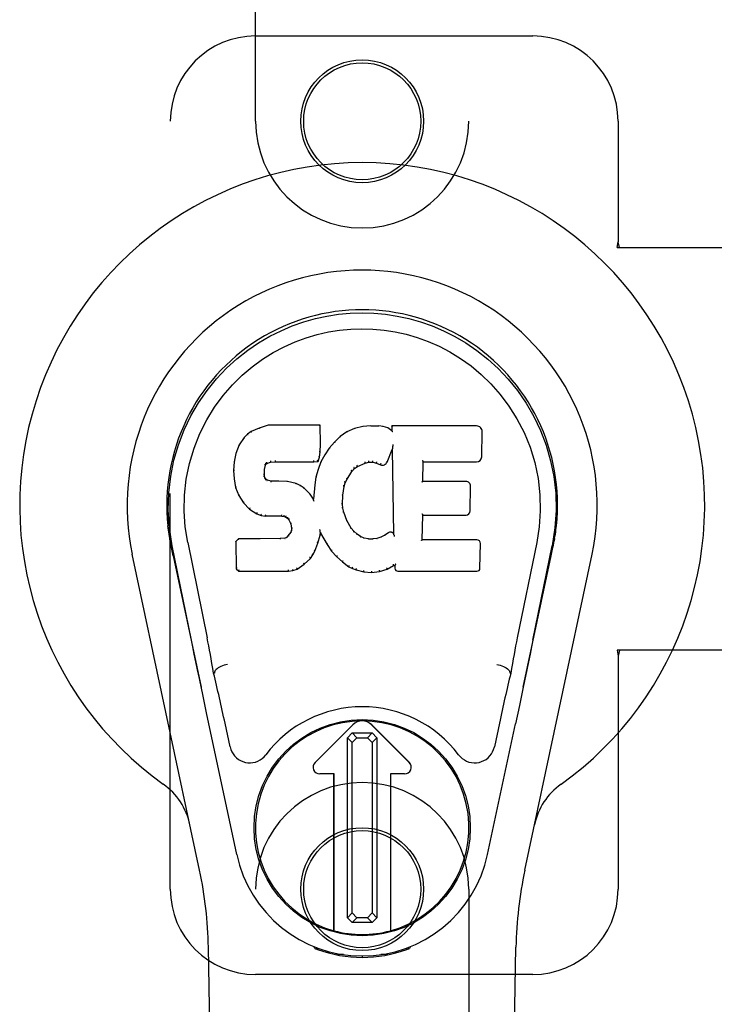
# Model space of a CAD drawing. Header units: inches. Extents: x 0 to 211, y 0 to 136.
# Tile 6 of 24: x 92.21 to 94.24, y 52.72 to 55.6. Entities that reach past the tile are written whole.
import ezdxf

# ---------------------------------------------------------------- set-up
doc = ezdxf.new("R2010")
doc.units = ezdxf.units.IN
doc.header["$LTSCALE"] = 11.589615
doc.header["$MEASUREMENT"] = 0
doc.linetypes.add('HIDDEN', pattern=[0.2, 0.1, -0.1])
doc.layers.add('DOOR_ASSEMBLY', color=7, linetype='CONTINUOUS')

msp = doc.modelspace()

# ---------------------------------------------------------------- linework, layer by layer
at = {"layer": 'DOOR_ASSEMBLY', "color": 8, "linetype": 'HIDDEN'}
for p, q in [((92.8972, 55.3062), (92.8972, 57.1637)), ((93.5222, 57.1637), (93.5222, 55.3062)), ((92.8972, 55.5562), (93.7097, 55.5562)), ((92.6472, 53.0562), (92.6472, 55.3062)), ((93.9597, 55.3062), (93.9597, 54.953)), ((93.9567, 54.9362), (93.9597, 54.953)), ((93.9567, 54.9362), (94.2776, 54.9362)), ((93.9641, 54.9362), (93.9597, 54.953)), ((94.2776, 53.7562), (93.9567, 53.7562)), ((93.9567, 53.7562), (93.9597, 53.7394)), ((93.9641, 53.7562), (93.9597, 53.7394)), ((93.9597, 53.7394), (93.9597, 53.0562)), ((92.8972, 51.1987), (92.8972, 53.0562)), ((93.5222, 53.0562), (93.5222, 51.1987)), ((93.7097, 52.8062), (92.8972, 52.8062))]:
    msp.add_line(p, q, dxfattribs=at)
at = {"layer": 'DOOR_ASSEMBLY', "color": 7, "linetype": 'Continuous'}
for p, q in [((92.9336, 54.4157), (92.9078, 54.4074)), ((93.0865, 54.4157), (92.9336, 54.4157)), ((92.9337, 54.415), (92.9336, 54.4157)), ((93.0859, 54.4151), (93.0865, 54.4157)), ((93.0877, 54.3609), (93.0865, 54.4157)), ((93.2112, 54.4119), (93.1876, 54.4064)), ((93.2348, 54.4142), (93.2112, 54.4119)), ((93.2113, 54.4112), (93.2112, 54.4119)), ((93.2348, 54.4142), (93.2588, 54.4137)), ((93.2348, 54.4135), (93.2348, 54.4142)), ((93.2349, 54.413), (93.2348, 54.4135)), ((93.2587, 54.4131), (93.2588, 54.4137)), ((93.2716, 54.4118), (93.2588, 54.4137)), ((93.2715, 54.4111), (93.2716, 54.4118)), ((93.2845, 54.4075), (93.2716, 54.4118)), ((93.5451, 54.4136), (93.2963, 54.4136)), ((93.297, 54.413), (93.2963, 54.4136)), ((93.2963, 54.4136), (93.2966, 54.3996)), ((92.8736, 54.3891), (92.8637, 54.3796)), ((92.8847, 54.3968), (92.8736, 54.3891)), ((92.874, 54.3886), (92.8736, 54.3891)), ((92.9078, 54.4074), (92.8847, 54.3968)), ((92.885, 54.3963), (92.8847, 54.3968)), ((92.9081, 54.4068), (92.9078, 54.4074)), ((93.1651, 54.3965), (93.1455, 54.3822)), ((93.1876, 54.4064), (93.1651, 54.3965)), ((93.1654, 54.3959), (93.1651, 54.3965)), ((93.1878, 54.4058), (93.1876, 54.4064)), ((93.2842, 54.407), (93.2845, 54.4075)), ((93.2966, 54.3996), (93.2845, 54.4075)), ((93.2966, 54.3996), (93.2972, 54.3984)), ((93.5599, 54.3228), (93.5612, 54.3972)), ((92.8489, 54.3578), (92.8392, 54.3331)), ((92.8637, 54.3796), (92.8489, 54.3578)), ((92.8495, 54.3575), (92.8489, 54.3578)), ((92.8641, 54.3792), (92.8637, 54.3796)), ((93.0863, 54.3364), (93.0877, 54.3609)), ((93.0871, 54.3609), (93.0877, 54.3609)), ((93.1284, 54.3658), (93.1132, 54.3481)), ((93.1455, 54.3822), (93.1284, 54.3658)), ((93.1288, 54.3654), (93.1284, 54.3658)), ((93.1459, 54.3817), (93.1455, 54.3822)), ((93.2991, 54.3542), (93.2989, 54.353)), ((93.2993, 54.3556), (93.2991, 54.3542)), ((93.2997, 54.3575), (93.2993, 54.3556)), ((93.2999, 54.3587), (93.2997, 54.3575)), ((92.8392, 54.3331), (92.8342, 54.3081)), ((92.8398, 54.3329), (92.8392, 54.3331)), ((93.0847, 54.3221), (93.0863, 54.3364)), ((93.0857, 54.3365), (93.0863, 54.3364)), ((93.0999, 54.3288), (93.0888, 54.3081)), ((93.1132, 54.3481), (93.0999, 54.3288)), ((93.1004, 54.3285), (93.0999, 54.3288)), ((93.1137, 54.3477), (93.1132, 54.3481)), ((93.2827, 54.3078), (93.2975, 54.3446)), ((93.2981, 54.3475), (93.2975, 54.3446)), ((93.2975, 54.3446), (93.3019, 54.0975)), ((93.2983, 54.3494), (93.2982, 54.3489)), ((93.2984, 54.3501), (93.2983, 54.3494)), ((93.2985, 54.3508), (93.2984, 54.3501)), ((93.2987, 54.3519), (93.2985, 54.3508)), ((93.2989, 54.353), (93.2987, 54.3519)), ((92.8342, 54.3081), (92.8328, 54.2831)), ((92.8348, 54.308), (92.8342, 54.3081)), ((92.9238, 54.2854), (92.9258, 54.2984)), ((92.9252, 54.2986), (92.9258, 54.2984)), ((92.9258, 54.2984), (92.9274, 54.3017)), ((92.9269, 54.3021), (92.9274, 54.3017)), ((92.9274, 54.3017), (92.93, 54.3039)), ((92.9297, 54.3044), (92.93, 54.3039)), ((92.93, 54.3039), (92.9413, 54.3073)), ((92.9412, 54.3078), (92.9413, 54.3073)), ((92.9413, 54.3073), (92.9547, 54.3083)), ((92.9546, 54.3123), (92.9546, 54.3109)), ((92.9546, 54.3089), (92.9547, 54.3083)), ((92.9547, 54.3083), (93.0676, 54.3083)), ((93.0676, 54.3109), (93.0675, 54.3123)), ((93.0676, 54.3083), (93.0803, 54.3094)), ((93.0676, 54.3089), (93.0676, 54.3083)), ((93.0798, 54.31), (93.0803, 54.3094)), ((93.0888, 54.3081), (93.0802, 54.2862)), ((93.0803, 54.3094), (93.0847, 54.3221)), ((93.0842, 54.3223), (93.0847, 54.3221)), ((93.0894, 54.3078), (93.0888, 54.3081)), ((93.1955, 54.2946), (93.2188, 54.3043)), ((93.2187, 54.3048), (93.2188, 54.3043)), ((93.2188, 54.3043), (93.2296, 54.307)), ((93.2295, 54.3076), (93.2296, 54.307)), ((93.2296, 54.307), (93.2405, 54.3069)), ((93.2406, 54.3074), (93.2405, 54.3069)), ((93.2405, 54.3069), (93.2519, 54.3042)), ((93.2521, 54.3048), (93.2519, 54.3042)), ((93.2519, 54.3042), (93.2635, 54.2997)), ((93.2638, 54.3002), (93.2635, 54.2997)), ((93.3875, 54.251), (93.3885, 54.3083)), ((93.3879, 54.3088), (93.3885, 54.3083)), ((93.3885, 54.3083), (93.5451, 54.3083)), ((92.8334, 54.2831), (92.8328, 54.2831)), ((92.8328, 54.2831), (92.834, 54.2581)), ((92.9223, 54.2714), (92.9229, 54.2714)), ((92.9229, 54.2714), (92.9238, 54.2854)), ((92.9233, 54.2655), (92.9229, 54.2714)), ((92.9232, 54.2854), (92.9238, 54.2854)), ((93.0802, 54.2862), (93.0742, 54.2638)), ((93.0808, 54.286), (93.0802, 54.2862)), ((93.1656, 54.2578), (93.1796, 54.2799)), ((93.1791, 54.2802), (93.1796, 54.2799)), ((93.1796, 54.2799), (93.1867, 54.2886)), ((93.1863, 54.289), (93.1867, 54.2886)), ((93.1867, 54.2886), (93.1955, 54.2946)), ((93.1952, 54.2951), (93.1955, 54.2946)), ((92.8346, 54.2582), (92.834, 54.2581)), ((92.834, 54.2581), (92.8386, 54.2332)), ((92.9228, 54.2654), (92.9233, 54.2655)), ((92.9248, 54.2609), (92.9233, 54.2655)), ((92.9242, 54.2606), (92.9248, 54.2609)), ((92.9275, 54.2572), (92.9248, 54.2609)), ((92.927, 54.2567), (92.9275, 54.2572)), ((92.9311, 54.2544), (92.9275, 54.2572)), ((92.9309, 54.2539), (92.9311, 54.2544)), ((92.9426, 54.2512), (92.9311, 54.2544)), ((92.9657, 54.252), (92.9426, 54.2512)), ((92.9426, 54.2505), (92.9426, 54.2512)), ((92.9656, 54.2507), (92.9657, 54.2513)), ((92.9907, 54.2506), (92.9657, 54.252)), ((92.9657, 54.2513), (92.9657, 54.252)), ((92.9906, 54.25), (92.9907, 54.2506)), ((93.0158, 54.2451), (92.9907, 54.2506)), ((93.0156, 54.2445), (93.0158, 54.2451)), ((93.0283, 54.2394), (93.0158, 54.2451)), ((93.028, 54.2389), (93.0283, 54.2394)), ((93.0394, 54.2316), (93.0283, 54.2394)), ((93.0704, 54.241), (93.0667, 54.1988)), ((93.0742, 54.2638), (93.0704, 54.241)), ((93.0709, 54.2409), (93.0704, 54.241)), ((93.0748, 54.2636), (93.0742, 54.2638)), ((93.1566, 54.236), (93.1601, 54.2471)), ((93.1596, 54.2473), (93.1601, 54.2471)), ((93.1601, 54.2471), (93.1656, 54.2578)), ((93.1651, 54.2581), (93.1656, 54.2578)), ((93.3869, 54.2504), (93.3875, 54.251)), ((93.5141, 54.251), (93.3875, 54.251)), ((92.8392, 54.2334), (92.8386, 54.2332)), ((92.8386, 54.2332), (92.8479, 54.2095)), ((92.8484, 54.2098), (92.8479, 54.2095)), ((92.8479, 54.2095), (92.8619, 54.1882)), ((93.039, 54.2311), (93.0394, 54.2316)), ((93.0575, 54.2133), (93.0394, 54.2316)), ((93.0571, 54.2129), (93.0575, 54.2133)), ((93.0667, 54.1988), (93.0575, 54.2133)), ((93.1519, 54.1844), (93.1531, 54.2104)), ((93.1525, 54.2104), (93.1531, 54.2104)), ((93.1531, 54.2104), (93.1566, 54.236)), ((93.156, 54.2361), (93.1566, 54.236)), ((93.5262, 54.1643), (93.5275, 54.2375)), ((92.8624, 54.1885), (92.8619, 54.1882)), ((92.8619, 54.1882), (92.8797, 54.1699)), ((93.0672, 54.197), (93.0667, 54.1988)), ((93.1513, 54.1843), (93.1519, 54.1844)), ((93.1529, 54.1722), (93.1519, 54.1844)), ((92.88, 54.1703), (92.8797, 54.1699)), ((92.8797, 54.1699), (92.9011, 54.156)), ((92.9013, 54.1565), (92.9011, 54.156)), ((92.9011, 54.156), (92.9137, 54.1514)), ((92.9138, 54.1519), (92.9137, 54.1514)), ((93.1523, 54.1721), (93.1529, 54.1722)), ((93.1555, 54.1604), (93.1529, 54.1722)), ((93.1549, 54.1602), (93.1555, 54.1604)), ((93.1649, 54.1364), (93.1555, 54.1604)), ((93.3857, 54.0794), (93.387, 54.1525)), ((93.3864, 54.1531), (93.387, 54.1525)), ((93.387, 54.1525), (93.5141, 54.1525)), ((92.9137, 54.1514), (92.9266, 54.1492)), ((92.9267, 54.1497), (92.9266, 54.1492)), ((92.9744, 54.1487), (92.9266, 54.1492)), ((92.9744, 54.1493), (92.9744, 54.1487)), ((92.9744, 54.1487), (92.9808, 54.1481)), ((92.9809, 54.1486), (92.9808, 54.1481)), ((92.9808, 54.1481), (92.9859, 54.1464)), ((92.9861, 54.1469), (92.9859, 54.1464)), ((92.9859, 54.1464), (92.9903, 54.1431)), ((92.9907, 54.1435), (92.9903, 54.1431)), ((92.9903, 54.1431), (92.9943, 54.1385)), ((92.9947, 54.1388), (92.9943, 54.1385)), ((92.9943, 54.1385), (93.0001, 54.1267)), ((93.0007, 54.1269), (93.0001, 54.1267)), ((93.0001, 54.1267), (93.0025, 54.1134)), ((93.1644, 54.1361), (93.1649, 54.1364)), ((93.1774, 54.114), (93.1649, 54.1364)), ((93.0002, 54.1024), (92.9919, 54.0914)), ((93.002, 54.1076), (93.0002, 54.1024)), ((93.0007, 54.1021), (93.0002, 54.1024)), ((93.0025, 54.1134), (93.002, 54.1076)), ((93.0026, 54.1075), (93.002, 54.1076)), ((93.0031, 54.1135), (93.0025, 54.1134)), ((93.08, 54.0698), (93.0869, 54.0938)), ((93.0858, 54.1086), (93.0856, 54.1096)), ((93.086, 54.1079), (93.0858, 54.1086)), ((93.0861, 54.1072), (93.086, 54.1079)), ((93.0862, 54.1065), (93.0861, 54.1072)), ((93.0864, 54.1059), (93.0862, 54.1065)), ((93.0863, 54.0939), (93.0869, 54.0938)), ((93.0865, 54.1053), (93.0864, 54.1059)), ((93.0866, 54.1046), (93.0865, 54.1053)), ((93.0869, 54.0938), (93.0874, 54.0997)), ((93.0874, 54.0997), (93.087, 54.1016)), ((93.0874, 54.0997), (93.1066, 54.0657)), ((93.1769, 54.1136), (93.1774, 54.114)), ((93.1853, 54.1047), (93.1774, 54.114)), ((93.1848, 54.1042), (93.1853, 54.1047)), ((93.1946, 54.0963), (93.1853, 54.1047)), ((93.1942, 54.0958), (93.1946, 54.0963)), ((93.2048, 54.0894), (93.1946, 54.0963)), ((93.2863, 54.1003), (93.2758, 54.0932)), ((93.2866, 54.0998), (93.2863, 54.1003)), ((93.3019, 54.0975), (93.3019, 54.0974)), ((93.3025, 54.0953), (93.3019, 54.0974)), ((92.6457, 54.0833), (92.6471, 54.0762)), ((92.6488, 54.0666), (92.6482, 54.0696)), ((92.6494, 54.0635), (92.6488, 54.0666)), ((92.6982, 54.0718), (92.7552, 53.7929)), ((92.8469, 54.0826), (92.8389, 54.0745)), ((92.8395, 54.0742), (92.8389, 54.0745)), ((92.8389, 54.0745), (92.8403, 53.9952)), ((92.9086, 54.0831), (92.8469, 54.0826)), ((92.8471, 54.0819), (92.8469, 54.0826)), ((92.9693, 54.0834), (92.9086, 54.0831)), ((92.9086, 54.0825), (92.9086, 54.0831)), ((92.9086, 54.0825), (92.9086, 54.0819)), ((92.9829, 54.0845), (92.9693, 54.0834)), ((92.9693, 54.0828), (92.9693, 54.0834)), ((92.9693, 54.0828), (92.9694, 54.0822)), ((92.9874, 54.087), (92.9829, 54.0845)), ((92.9831, 54.0839), (92.9829, 54.0845)), ((92.9919, 54.0914), (92.9874, 54.087)), ((92.9878, 54.0864), (92.9874, 54.087)), ((92.9924, 54.091), (92.9919, 54.0914)), ((93.0708, 54.047), (93.08, 54.0698)), ((93.0795, 54.07), (93.08, 54.0698)), ((93.107, 54.066), (93.1066, 54.0657)), ((93.1066, 54.0657), (93.1198, 54.047)), ((93.2045, 54.0888), (93.2048, 54.0894)), ((93.2159, 54.0849), (93.2048, 54.0894)), ((93.2158, 54.0843), (93.2159, 54.0849)), ((93.2281, 54.0828), (93.2159, 54.0849)), ((93.2281, 54.0828), (93.2405, 54.0823)), ((93.2281, 54.0821), (93.2281, 54.0828)), ((93.2526, 54.0841), (93.2405, 54.0823)), ((93.2406, 54.0816), (93.2405, 54.0823)), ((93.2407, 54.081), (93.2406, 54.0816)), ((93.2645, 54.088), (93.2526, 54.0841)), ((93.2527, 54.0835), (93.2526, 54.0841)), ((93.2758, 54.0932), (93.2645, 54.088)), ((93.2648, 54.0874), (93.2645, 54.088)), ((93.2762, 54.0926), (93.2758, 54.0932)), ((93.3046, 54.0899), (93.3039, 54.092)), ((93.3851, 54.0788), (93.3857, 54.0794)), ((93.5457, 54.0794), (93.3857, 54.0794)), ((93.5548, 53.9968), (93.5561, 54.0689)), ((93.7212, 54.0718), (93.6642, 53.7929)), ((93.7702, 54.0646), (93.7707, 54.0673)), ((93.7707, 54.0673), (93.7712, 54.07)), ((93.7712, 54.07), (93.7728, 54.0783)), ((93.7737, 54.0834), (93.7723, 54.0762)), ((93.7728, 54.0783), (93.7737, 54.0834)), ((92.7332, 53.1116), (92.5358, 54.0376)), ((92.6507, 54.0569), (92.6494, 54.0635)), ((92.6538, 54.0422), (92.6507, 54.0569)), ((92.7092, 53.7857), (92.6527, 54.0626)), ((92.6558, 54.0327), (92.6538, 54.0422)), ((93.0645, 54.0361), (93.065, 54.0358)), ((93.065, 54.0358), (93.0708, 54.047)), ((93.0703, 54.0473), (93.0708, 54.047)), ((93.1202, 54.0473), (93.1198, 54.047)), ((93.1198, 54.047), (93.1351, 54.0301)), ((93.6862, 53.1116), (93.8835, 54.0376)), ((93.7102, 53.7857), (93.7667, 54.0626)), ((93.7686, 54.0569), (93.7702, 54.0646)), ((92.6558, 54.0326), (92.7377, 53.6484)), ((93.019, 53.9938), (93.0398, 54.008)), ((93.0395, 54.0084), (93.0398, 54.008)), ((93.0398, 54.008), (93.0577, 54.0253)), ((93.0572, 54.0256), (93.0577, 54.0253)), ((93.0577, 54.0253), (93.065, 54.0358)), ((93.1355, 54.0305), (93.1351, 54.0301)), ((93.1351, 54.0301), (93.1521, 54.0149)), ((93.1525, 54.0154), (93.1521, 54.0149)), ((93.1521, 54.0149), (93.1704, 54.001)), ((93.6817, 53.6484), (93.7635, 54.0326)), ((92.8409, 53.9954), (92.8403, 53.9952)), ((92.8403, 53.9952), (92.8479, 53.9878)), ((92.8481, 53.9883), (92.8479, 53.9878)), ((92.8479, 53.9878), (92.994, 53.9878)), ((92.994, 53.9903), (92.9939, 53.9917)), ((92.994, 53.9878), (93.0068, 53.9895)), ((92.994, 53.9883), (92.994, 53.9878)), ((93.0067, 53.99), (93.0068, 53.9895)), ((93.0068, 53.9895), (93.019, 53.9938)), ((93.0187, 53.9943), (93.019, 53.9938)), ((93.1707, 54.0015), (93.1704, 54.001)), ((93.1704, 54.001), (93.1809, 53.9956)), ((93.1811, 53.9961), (93.1809, 53.9956)), ((93.1809, 53.9956), (93.1919, 53.9919)), ((93.1921, 53.9924), (93.1919, 53.9919)), ((93.1919, 53.9919), (93.2142, 53.9862)), ((93.2143, 53.9868), (93.2142, 53.9862)), ((93.2142, 53.9862), (93.2371, 53.9836)), ((93.2371, 53.9876), (93.2371, 53.9842)), ((93.2371, 53.9836), (93.2602, 53.9868)), ((93.2371, 53.9842), (93.2371, 53.9836)), ((93.2601, 53.9874), (93.2602, 53.9868)), ((93.2602, 53.9868), (93.2824, 53.9937)), ((93.2821, 53.9942), (93.2824, 53.9937)), ((93.2824, 53.9937), (93.301, 54.0049)), ((93.3008, 54.0055), (93.301, 54.0049)), ((93.301, 54.0049), (93.3054, 54.0049)), ((93.3059, 54.0055), (93.3054, 54.0049)), ((93.3054, 54.0049), (93.3055, 53.9968)), ((93.3146, 53.9878), (93.5457, 53.9878)), ((93.6922, 53.6986), (93.6815, 53.6477)), ((92.7763, 53.689), (92.7742, 53.6887)), ((93.6431, 53.689), (93.6451, 53.6887)), ((93.6815, 53.6477), (93.6703, 53.5945)), ((92.7537, 53.5727), (92.7434, 53.6213)), ((93.6703, 53.5945), (93.6589, 53.5407)), ((92.842, 53.158), (92.7537, 53.5727)), ((92.8224, 53.4732), (92.8077, 53.5423)), ((93.0715, 53.4274), (93.1818, 53.5378)), ((93.1819, 53.5377), (93.0716, 53.4273)), ((93.3478, 53.4273), (93.2374, 53.5377)), ((93.2375, 53.5378), (93.3479, 53.4274)), ((93.5774, 53.158), (93.6589, 53.5407)), ((93.6117, 53.5423), (93.597, 53.4732)), ((93.1664, 53.4999), (93.1802, 53.5139)), ((93.1801, 53.4862), (93.1664, 53.4999)), ((93.1664, 52.9726), (93.1664, 53.4999)), ((93.194, 53.5001), (93.1801, 53.4862)), ((93.1802, 53.5139), (93.239, 53.5139)), ((93.1802, 53.5139), (93.194, 53.5001)), ((93.194, 53.5001), (93.2253, 53.5001)), ((93.2253, 53.5001), (93.239, 53.5139)), ((93.2392, 53.4863), (93.2253, 53.5001)), ((93.239, 53.5139), (93.253, 53.5)), ((93.253, 53.5), (93.2392, 53.4863)), ((93.253, 53.5), (93.253, 52.9727)), ((93.1801, 52.9864), (93.1801, 53.4862)), ((93.2392, 53.4863), (93.2392, 52.9865)), ((93.1271, 53.3939), (93.0854, 53.3939)), ((93.127, 53.3938), (93.0854, 53.3938)), ((93.127, 53.3938), (93.1271, 53.3939)), ((93.127, 52.9344), (93.127, 53.3938)), ((93.1271, 52.9344), (93.1271, 53.3939)), ((93.334, 53.3939), (93.2922, 53.3939)), ((93.2924, 53.3938), (93.2922, 53.3939)), ((93.2922, 53.3939), (93.2922, 52.9344)), ((93.334, 53.3938), (93.2924, 53.3938)), ((93.2924, 53.3938), (93.2924, 52.9344)), ((93.1664, 52.9726), (93.1801, 52.9864)), ((93.1803, 52.9588), (93.1664, 52.9726)), ((93.1801, 52.9864), (93.1941, 52.9725)), ((93.1941, 52.9725), (93.1803, 52.9588)), ((93.2254, 52.9725), (93.1941, 52.9725)), ((93.2254, 52.9725), (93.2392, 52.9865)), ((93.2392, 52.9588), (93.2254, 52.9725)), ((93.2392, 52.9865), (93.253, 52.9727)), ((93.253, 52.9727), (93.2392, 52.9588)), ((93.2392, 52.9588), (93.1803, 52.9588)), ((92.8312, 48.7468), (92.7589, 52.8861)), ((93.0709, 52.8827), (93.0682, 52.8884)), ((93.0745, 52.8859), (93.0744, 52.8813)), ((93.0781, 52.8828), (93.0784, 52.8798)), ((93.341, 52.8798), (93.3413, 52.8827)), ((93.3449, 52.8859), (93.3449, 52.8813)), ((93.3512, 52.8884), (93.3484, 52.8827)), ((93.5882, 48.7468), (93.6604, 52.8861)), ((93.155, 52.8647), (93.134, 52.8643)), ((93.2097, 52.8604), (93.2097, 52.8564)), ((93.2853, 52.8643), (93.2644, 52.8647))]:
    msp.add_line(p, q, dxfattribs=at)
for points in [[(92.6527, 54.0626), (92.6445, 54.1152), (92.6413, 54.1669), (92.6427, 54.2172), (92.6483, 54.266), (92.6579, 54.3132), (92.6712, 54.3585), (92.6878, 54.4017), (92.7075, 54.4427), (92.7301, 54.4815), (92.7552, 54.5178), (92.7826, 54.5515), (92.8118, 54.5824), (92.8424, 54.6102), (92.874, 54.6351), (92.9062, 54.657), (92.9388, 54.6761), (92.9717, 54.6926), (93.0049, 54.7066), (93.0386, 54.7184), (93.0725, 54.728), (93.1063, 54.7353), (93.1404, 54.7406), (93.1749, 54.7437), (93.2097, 54.7448)], [(93.2097, 54.7448), (93.2439, 54.7438), (93.2783, 54.7407), (93.3126, 54.7354), (93.3468, 54.728), (93.3807, 54.7185), (93.4144, 54.7067), (93.448, 54.6924), (93.4812, 54.6758), (93.5138, 54.6566), (93.5459, 54.6347), (93.5778, 54.6095), (93.6085, 54.5814), (93.6376, 54.5505), (93.6648, 54.5169), (93.6899, 54.4805), (93.7125, 54.4415), (93.7322, 54.4001), (93.7488, 54.3567), (93.7618, 54.3117), (93.7712, 54.2649), (93.7768, 54.2162), (93.7781, 54.166), (93.7748, 54.1147), (93.7667, 54.0626)], [(92.6982, 54.0718), (92.6909, 54.1175), (92.6878, 54.1637), (92.6888, 54.2104), (92.6939, 54.2571), (92.7034, 54.3034), (92.7169, 54.3484), (92.7339, 54.3911), (92.7542, 54.4313), (92.7772, 54.4685), (92.8024, 54.5028), (92.8293, 54.5338), (92.8577, 54.5618), (92.8873, 54.5868), (92.9178, 54.6091), (92.9491, 54.6286), (92.981, 54.6455), (93.0131, 54.6599), (93.0455, 54.6718), (93.0781, 54.6814), (93.1108, 54.6888), (93.1434, 54.6941), (93.176, 54.6972), (93.2085, 54.6983), (93.2411, 54.6973), (93.2736, 54.6944), (93.306, 54.6893), (93.3385, 54.6821), (93.3709, 54.6727), (93.4033, 54.6611), (93.4353, 54.647), (93.4669, 54.6305), (93.498, 54.6114), (93.5286, 54.5895), (93.5584, 54.5647), (93.5871, 54.5369), (93.6143, 54.5061), (93.6399, 54.4719), (93.6633, 54.4346), (93.684, 54.394), (93.7016, 54.3509), (93.7153, 54.3059), (93.725, 54.2595)], [(92.9337, 54.415), (92.9337, 54.415), (92.9338, 54.415), (92.9338, 54.4149), (92.9339, 54.4148), (92.9339, 54.4146), (92.934, 54.4145)], [(93.0853, 54.415), (93.0851, 54.415), (93.0849, 54.415), (93.0847, 54.4149), (93.0845, 54.4148), (93.0842, 54.4146), (93.084, 54.4145)], [(93.2116, 54.4107), (93.2116, 54.4108), (93.2115, 54.411), (93.2115, 54.4111), (93.2114, 54.4112), (93.2114, 54.4112), (93.2113, 54.4112)], [(93.2586, 54.4125), (93.2586, 54.4127), (93.2586, 54.4128), (93.2587, 54.413), (93.2587, 54.413), (93.2587, 54.4131), (93.2587, 54.4131)], [(93.271, 54.4106), (93.2711, 54.4108), (93.2712, 54.4109), (93.2713, 54.411), (93.2713, 54.4111), (93.2714, 54.4111), (93.2715, 54.4111)], [(93.299, 54.4124), (93.2987, 54.4125), (93.2984, 54.4127), (93.2982, 54.4128), (93.298, 54.4129), (93.2978, 54.4129), (93.2976, 54.413)], [(92.874, 54.3886), (92.8742, 54.3887), (92.8743, 54.3887), (92.8745, 54.3887), (92.8747, 54.3887), (92.8749, 54.3886), (92.8752, 54.3885)], [(92.8851, 54.3963), (92.8852, 54.3963), (92.8853, 54.3963), (92.8854, 54.3963), (92.8856, 54.3962), (92.8858, 54.3961), (92.886, 54.3959)], [(92.9081, 54.4068), (92.9082, 54.4069), (92.9083, 54.4068), (92.9084, 54.4068), (92.9085, 54.4067), (92.9086, 54.4065), (92.9088, 54.4064)], [(93.1664, 54.3956), (93.1662, 54.3958), (93.166, 54.3959), (93.1658, 54.396), (93.1657, 54.396), (93.1656, 54.396), (93.1654, 54.3959)], [(93.1884, 54.4053), (93.1883, 54.4055), (93.1882, 54.4057), (93.1881, 54.4057), (93.188, 54.4058), (93.1879, 54.4058), (93.1878, 54.4058)], [(93.2834, 54.4066), (93.2835, 54.4067), (93.2837, 54.4068), (93.2838, 54.4069), (93.284, 54.407), (93.2841, 54.407), (93.2842, 54.407)], [(93.2992, 54.3961), (93.2989, 54.3965), (93.2987, 54.397), (93.2984, 54.3974), (93.2981, 54.3977), (93.2979, 54.3979), (93.2976, 54.3981)], [(92.8495, 54.3576), (92.8497, 54.3577), (92.8499, 54.3579), (92.8502, 54.358), (92.8505, 54.358), (92.8509, 54.358), (92.8512, 54.3579)], [(92.8642, 54.3792), (92.8644, 54.3793), (92.8646, 54.3794), (92.8648, 54.3794), (92.8651, 54.3794), (92.8654, 54.3794), (92.8656, 54.3793)], [(93.0871, 54.3608), (93.087, 54.3612), (93.0868, 54.3616), (93.0865, 54.3619), (93.0861, 54.3621), (93.0856, 54.3622), (93.0851, 54.3623)], [(93.1302, 54.3654), (93.13, 54.3655), (93.1297, 54.3656), (93.1295, 54.3656), (93.1292, 54.3656), (93.129, 54.3655), (93.1288, 54.3654)], [(93.1471, 54.3816), (93.1468, 54.3817), (93.1466, 54.3818), (93.1464, 54.3818), (93.1462, 54.3818), (93.146, 54.3818), (93.1459, 54.3817)], [(92.8399, 54.333), (92.84, 54.3333), (92.8403, 54.3335), (92.8406, 54.3336), (92.8409, 54.3337), (92.8413, 54.3338), (92.8417, 54.3337)], [(93.0857, 54.3365), (93.0857, 54.3369), (93.0855, 54.3372), (93.0852, 54.3375), (93.0848, 54.3378), (93.0843, 54.3379), (93.0838, 54.338)], [(93.1021, 54.3288), (93.1017, 54.3289), (93.1014, 54.3289), (93.1011, 54.3289), (93.1008, 54.3288), (93.1006, 54.3286), (93.1004, 54.3284)], [(93.1152, 54.3478), (93.1149, 54.3479), (93.1146, 54.348), (93.1144, 54.348), (93.1141, 54.3479), (93.1139, 54.3478), (93.1137, 54.3476)], [(93.2982, 54.3489), (93.2982, 54.3487), (93.2982, 54.3485), (93.2981, 54.3483)], [(93.2981, 54.3483), (93.2981, 54.3481), (93.2981, 54.3479), (93.2981, 54.3477)], [(92.8348, 54.308), (92.8349, 54.3083), (92.8352, 54.3086), (92.8355, 54.3088), (92.8359, 54.309), (92.8363, 54.3091), (92.8367, 54.3091)], [(92.9233, 54.3006), (92.9238, 54.3004), (92.9243, 54.3002), (92.9247, 54.2999), (92.925, 54.2995), (92.9252, 54.2992), (92.9252, 54.2988)], [(92.9253, 54.3047), (92.9259, 54.3044), (92.9263, 54.304), (92.9267, 54.3036), (92.927, 54.3031), (92.9271, 54.3027), (92.927, 54.3022)], [(92.9287, 54.3075), (92.929, 54.3072), (92.9293, 54.3068), (92.9296, 54.3063), (92.9298, 54.3058), (92.9299, 54.3054), (92.9299, 54.305), (92.9299, 54.3046), (92.9298, 54.3044)], [(92.9408, 54.3112), (92.941, 54.3108), (92.9411, 54.3103), (92.9412, 54.3098), (92.9413, 54.3092), (92.9413, 54.3087), (92.9413, 54.3083), (92.9413, 54.308), (92.9412, 54.3078)], [(92.9546, 54.3109), (92.9547, 54.3104), (92.9547, 54.3099), (92.9547, 54.3095), (92.9547, 54.3092), (92.9547, 54.309), (92.9546, 54.3089)], [(93.0676, 54.3089), (93.0676, 54.309), (93.0676, 54.3092), (93.0676, 54.3095), (93.0676, 54.3099), (93.0676, 54.3104), (93.0676, 54.3109)], [(93.0799, 54.3103), (93.08, 54.3106), (93.0799, 54.3109), (93.0798, 54.3113), (93.0796, 54.3117), (93.0794, 54.3121), (93.0791, 54.3125), (93.0787, 54.3129), (93.0784, 54.3132)], [(93.0842, 54.3224), (93.0841, 54.3228), (93.084, 54.3231), (93.0837, 54.3235), (93.0833, 54.3237), (93.0828, 54.324), (93.0822, 54.3241)], [(93.0911, 54.3083), (93.0908, 54.3084), (93.0904, 54.3084), (93.0901, 54.3083), (93.0898, 54.3082), (93.0895, 54.308), (93.0893, 54.3078)], [(93.1952, 54.2951), (93.1954, 54.2953), (93.1954, 54.2956), (93.1954, 54.296), (93.1953, 54.2964), (93.1951, 54.2969), (93.1949, 54.2974), (93.1946, 54.2978), (93.1942, 54.2982)], [(93.2187, 54.3049), (93.2188, 54.305), (93.2189, 54.3052), (93.2189, 54.3056), (93.2188, 54.3061), (93.2187, 54.3066), (93.2185, 54.3071), (93.2183, 54.3077), (93.218, 54.3081)], [(93.2295, 54.3076), (93.2296, 54.3077), (93.2296, 54.3079), (93.2296, 54.3083), (93.2296, 54.3088), (93.2296, 54.3093), (93.2295, 54.3099), (93.2294, 54.3105), (93.2293, 54.311)], [(93.2406, 54.3074), (93.2405, 54.3075), (93.2405, 54.3078), (93.2405, 54.3081), (93.2405, 54.3086), (93.2405, 54.3091), (93.2406, 54.3097), (93.2407, 54.3103), (93.2408, 54.3108)], [(93.2521, 54.3048), (93.2519, 54.3049), (93.2519, 54.3051), (93.2519, 54.3055), (93.2519, 54.306), (93.252, 54.3065), (93.2522, 54.307), (93.2524, 54.3076), (93.2527, 54.308)], [(93.2645, 54.3034), (93.2642, 54.303), (93.264, 54.3026), (93.2638, 54.3021), (93.2636, 54.3015), (93.2635, 54.3011), (93.2635, 54.3007), (93.2636, 54.3004), (93.2638, 54.3002)], [(93.3859, 54.3122), (93.3862, 54.312), (93.3864, 54.3118), (93.3867, 54.3115), (93.3869, 54.3113), (93.3871, 54.311), (93.3873, 54.3108)], [(93.3873, 54.3108), (93.3875, 54.3105), (93.3876, 54.3103), (93.3877, 54.31), (93.3878, 54.3098), (93.3879, 54.3096), (93.3879, 54.3094)], [(92.8334, 54.2832), (92.8335, 54.2835), (92.8337, 54.2838), (92.834, 54.2841), (92.8344, 54.2843), (92.8348, 54.2844), (92.8353, 54.2845)], [(92.9204, 54.2728), (92.9208, 54.2727), (92.9213, 54.2726), (92.9217, 54.2724), (92.922, 54.2721), (92.9222, 54.2718), (92.9223, 54.2714)], [(92.9212, 54.287), (92.9217, 54.2869), (92.9222, 54.2868), (92.9226, 54.2865), (92.9229, 54.2862), (92.9231, 54.2858), (92.9232, 54.2854)], [(93.0827, 54.2868), (93.0822, 54.2868), (93.0819, 54.2868), (93.0815, 54.2867), (93.0812, 54.2865), (93.0809, 54.2863), (93.0808, 54.286)], [(93.1791, 54.2803), (93.1792, 54.2806), (93.1792, 54.2809), (93.1791, 54.2813), (93.1789, 54.2816), (93.1786, 54.282), (93.1783, 54.2823), (93.1779, 54.2826), (93.1775, 54.2828)], [(93.1863, 54.2891), (93.1865, 54.2894), (93.1865, 54.2897), (93.1864, 54.2901), (93.1863, 54.2905), (93.186, 54.2909), (93.1857, 54.2913), (93.1853, 54.2916), (93.1849, 54.2919)], [(92.8346, 54.2582), (92.8347, 54.2586), (92.8349, 54.259), (92.8352, 54.2593), (92.8356, 54.2595), (92.836, 54.2597), (92.8366, 54.2598)], [(92.9208, 54.2664), (92.9212, 54.2664), (92.9217, 54.2663), (92.922, 54.2662), (92.9223, 54.266), (92.9226, 54.2658), (92.9227, 54.2655)], [(92.9224, 54.261), (92.9228, 54.2611), (92.9231, 54.2611), (92.9234, 54.2611), (92.9237, 54.261), (92.9239, 54.2609), (92.9241, 54.2607)], [(92.9256, 54.2567), (92.9259, 54.2568), (92.9261, 54.2568), (92.9264, 54.2569), (92.9266, 54.2569), (92.9268, 54.2568), (92.9269, 54.2568)], [(92.93, 54.2534), (92.9301, 54.2536), (92.9303, 54.2537), (92.9304, 54.2538), (92.9306, 54.2539), (92.9307, 54.2539), (92.9308, 54.2539)], [(92.9423, 54.2499), (92.9424, 54.2501), (92.9424, 54.2503), (92.9424, 54.2504), (92.9425, 54.2505), (92.9425, 54.2505), (92.9426, 54.2505)], [(92.9904, 54.2494), (92.9904, 54.2496), (92.9904, 54.2497), (92.9905, 54.2498), (92.9905, 54.2499), (92.9906, 54.25), (92.9906, 54.25)], [(93.015, 54.244), (93.0151, 54.2442), (93.0152, 54.2443), (93.0153, 54.2444), (93.0154, 54.2445), (93.0155, 54.2445), (93.0156, 54.2445)], [(93.027, 54.2385), (93.0273, 54.2387), (93.0275, 54.2388), (93.0276, 54.2389), (93.0277, 54.2389), (93.0279, 54.2389), (93.028, 54.2389)], [(93.0729, 54.242), (93.0724, 54.242), (93.072, 54.2419), (93.0716, 54.2418), (93.0713, 54.2415), (93.0711, 54.2412), (93.0709, 54.2409)], [(93.0768, 54.2646), (93.0763, 54.2646), (93.0759, 54.2645), (93.0755, 54.2644), (93.0752, 54.2642), (93.075, 54.2639), (93.0748, 54.2636)], [(93.1596, 54.2474), (93.1596, 54.2478), (93.1595, 54.2482), (93.1592, 54.2486), (93.1588, 54.249), (93.1583, 54.2493), (93.1577, 54.2494)], [(93.1651, 54.2581), (93.1652, 54.2585), (93.1651, 54.259), (93.1649, 54.2594), (93.1645, 54.2599), (93.1639, 54.2602), (93.1634, 54.2604)], [(93.3848, 54.2498), (93.3851, 54.25), (93.3854, 54.2501), (93.3856, 54.2502), (93.3858, 54.2503), (93.386, 54.2504), (93.3862, 54.2504)], [(93.725, 54.2595), (93.7304, 54.2121), (93.7316, 54.1645), (93.7285, 54.1179), (93.7212, 54.0718)], [(92.8392, 54.2335), (92.8392, 54.2339), (92.8394, 54.2343), (92.8396, 54.2346), (92.84, 54.2349), (92.8405, 54.2352), (92.8411, 54.2353)], [(92.8484, 54.2099), (92.8484, 54.2103), (92.8485, 54.2107), (92.8487, 54.2111), (92.8491, 54.2115), (92.8496, 54.2118), (92.8502, 54.2121)], [(93.0377, 54.2309), (93.0379, 54.2311), (93.0382, 54.2312), (93.0384, 54.2312), (93.0386, 54.2312), (93.0388, 54.2312), (93.0389, 54.2311)], [(93.0555, 54.2131), (93.0558, 54.2132), (93.0561, 54.2132), (93.0564, 54.2132), (93.0566, 54.2132), (93.0568, 54.2131), (93.057, 54.213)], [(93.1525, 54.2105), (93.1524, 54.2109), (93.1522, 54.2112), (93.1519, 54.2115), (93.1515, 54.2118), (93.151, 54.2119), (93.1505, 54.212)], [(93.156, 54.2362), (93.156, 54.2366), (93.1558, 54.237), (93.1555, 54.2373), (93.1551, 54.2376), (93.1546, 54.2378), (93.1541, 54.2379)], [(92.8623, 54.1886), (92.8622, 54.1889), (92.8622, 54.1892), (92.8623, 54.1895), (92.8625, 54.1899), (92.8628, 54.1903), (92.8631, 54.1906), (92.8635, 54.1909), (92.8639, 54.1911)], [(93.0686, 54.1924), (93.0681, 54.1943), (93.0679, 54.1951), (93.0676, 54.1959), (93.0674, 54.1964), (93.0673, 54.1968)], [(93.1513, 54.1844), (93.1512, 54.1847), (93.151, 54.185), (93.1507, 54.1853), (93.1503, 54.1855), (93.1498, 54.1856), (93.1493, 54.1857)], [(92.88, 54.1703), (92.8799, 54.1706), (92.8798, 54.1709), (92.8799, 54.1713), (92.88, 54.1717), (92.8802, 54.1721), (92.8805, 54.1725), (92.8809, 54.1729), (92.8813, 54.1732)], [(92.9013, 54.1565), (92.9011, 54.1567), (92.9011, 54.157), (92.9011, 54.1574), (92.9012, 54.1578), (92.9014, 54.1583), (92.9016, 54.1588), (92.9019, 54.1593), (92.9022, 54.1596)], [(92.9138, 54.1519), (92.9137, 54.152), (92.9137, 54.1523), (92.9137, 54.1526), (92.9137, 54.1531), (92.9138, 54.1536), (92.9139, 54.1542), (92.9141, 54.1547), (92.9143, 54.1552)], [(92.9267, 54.1497), (92.9266, 54.1498), (92.9266, 54.15), (92.9266, 54.1504), (92.9266, 54.1509), (92.9267, 54.1514), (92.9267, 54.152), (92.9268, 54.1526), (92.9269, 54.1531)], [(92.9744, 54.1493), (92.9744, 54.1493), (92.9744, 54.1496), (92.9744, 54.1499), (92.9744, 54.1504), (92.9744, 54.1509), (92.9745, 54.1515), (92.9745, 54.1521), (92.9745, 54.1526)], [(92.9809, 54.1486), (92.9808, 54.1487), (92.9808, 54.149), (92.9808, 54.1494), (92.9808, 54.1498), (92.9809, 54.1504), (92.981, 54.1509), (92.9812, 54.1515), (92.9813, 54.152)], [(93.1523, 54.1722), (93.1521, 54.1725), (93.1519, 54.1727), (93.1516, 54.1729), (93.1512, 54.1731), (93.1508, 54.1731), (93.1504, 54.1732)], [(93.1549, 54.1602), (93.1548, 54.1605), (93.1545, 54.1607), (93.1542, 54.1609), (93.1539, 54.161), (93.1535, 54.161), (93.1531, 54.161)], [(93.3845, 54.1564), (93.3847, 54.1562), (93.385, 54.156), (93.3852, 54.1558), (93.3855, 54.1555), (93.3857, 54.1553), (93.3859, 54.155)], [(93.3859, 54.155), (93.386, 54.1548), (93.3862, 54.1545), (93.3863, 54.1543), (93.3864, 54.154), (93.3864, 54.1538), (93.3864, 54.1536)], [(92.9861, 54.1469), (92.986, 54.1471), (92.9859, 54.1474), (92.9859, 54.1478), (92.986, 54.1483), (92.9862, 54.1487), (92.9865, 54.1492), (92.9867, 54.1497), (92.9871, 54.15)], [(92.9908, 54.1434), (92.9906, 54.1437), (92.9905, 54.1441), (92.9906, 54.1445), (92.9908, 54.1449), (92.991, 54.1453), (92.9913, 54.1457), (92.9917, 54.146), (92.9921, 54.1463)], [(92.9947, 54.1389), (92.9946, 54.1393), (92.9947, 54.1397), (92.995, 54.1402), (92.9953, 54.1406), (92.9958, 54.141), (92.9964, 54.1412)], [(93.0007, 54.127), (93.0007, 54.1274), (93.0009, 54.1278), (93.0012, 54.1282), (93.0016, 54.1285), (93.002, 54.1287), (93.0026, 54.1289)], [(93.1644, 54.1361), (93.1642, 54.1363), (93.164, 54.1365), (93.1637, 54.1366), (93.1633, 54.1367), (93.163, 54.1367), (93.1626, 54.1366)], [(92.6456, 54.0834), (92.6445, 54.0897), (92.6435, 54.096), (92.6425, 54.1022), (92.6417, 54.1085), (92.6409, 54.1147), (92.6402, 54.1208)], [(93.0008, 54.1022), (93.001, 54.1024), (93.0012, 54.1025), (93.0015, 54.1026), (93.0018, 54.1026), (93.0021, 54.1026), (93.0025, 54.1025)], [(93.0027, 54.1076), (93.0028, 54.1078), (93.0031, 54.1081), (93.0034, 54.1082), (93.0037, 54.1084), (93.0041, 54.1084), (93.0046, 54.1084)], [(93.0031, 54.1136), (93.0032, 54.1139), (93.0034, 54.1142), (93.0037, 54.1145), (93.0041, 54.1147), (93.0046, 54.1149), (93.0051, 54.1149)], [(93.0863, 54.094), (93.0863, 54.0944), (93.0861, 54.0947), (93.0858, 54.0951), (93.0854, 54.0953), (93.0849, 54.0955), (93.0844, 54.0956)], [(93.0868, 54.1034), (93.0868, 54.1038), (93.0867, 54.104), (93.0866, 54.1046)], [(93.087, 54.1018), (93.087, 54.102), (93.087, 54.1022), (93.087, 54.1023), (93.087, 54.1025), (93.0869, 54.1027), (93.0869, 54.103), (93.0869, 54.1032), (93.0868, 54.1034)], [(93.1752, 54.1139), (93.1756, 54.114), (93.1759, 54.114), (93.1761, 54.114), (93.1764, 54.1139), (93.1766, 54.1138), (93.1768, 54.1137)], [(93.1834, 54.1042), (93.1837, 54.1043), (93.1839, 54.1044), (93.1842, 54.1044), (93.1844, 54.1044), (93.1846, 54.1043), (93.1848, 54.1042)], [(93.193, 54.0956), (93.1933, 54.0958), (93.1935, 54.0959), (93.1937, 54.0959), (93.1939, 54.0959), (93.1941, 54.0959), (93.1942, 54.0958)], [(93.3018, 54.0975), (93.3011, 54.0984), (93.3004, 54.0992), (93.2997, 54.0999), (93.299, 54.1004), (93.2982, 54.1009), (93.2975, 54.1014), (93.2967, 54.1017), (93.2959, 54.102), (93.2951, 54.1022), (93.2943, 54.1024), (93.2935, 54.1025), (93.2927, 54.1025)], [(93.3039, 54.092), (93.3035, 54.093), (93.3032, 54.0938), (93.3029, 54.0945), (93.3027, 54.095)], [(93.7737, 54.0834), (93.7748, 54.0897), (93.7759, 54.0961), (93.7768, 54.1024), (93.7777, 54.1086), (93.7785, 54.1148), (93.7792, 54.1208)], [(92.6482, 54.0696), (92.6459, 54.082), (92.6456, 54.0834)], [(92.8398, 54.0745), (92.84, 54.0746), (92.8402, 54.0747), (92.8405, 54.0748), (92.8408, 54.0748), (92.8412, 54.0748), (92.8415, 54.0748)], [(92.8472, 54.0819), (92.8473, 54.0819), (92.8474, 54.0819), (92.8476, 54.0818), (92.8477, 54.0817), (92.8478, 54.0815), (92.848, 54.0814)], [(92.9831, 54.0839), (92.9832, 54.0839), (92.9833, 54.0838), (92.9834, 54.0838), (92.9835, 54.0836), (92.9836, 54.0835), (92.9837, 54.0834)], [(92.9879, 54.0865), (92.988, 54.0865), (92.9882, 54.0865), (92.9884, 54.0865), (92.9886, 54.0864), (92.9888, 54.0863), (92.989, 54.0862)], [(92.9924, 54.0909), (92.9926, 54.0911), (92.9928, 54.0912), (92.9931, 54.0912), (92.9933, 54.0912), (92.9936, 54.0911), (92.9939, 54.091)], [(93.0795, 54.07), (93.0795, 54.0704), (93.0794, 54.0709), (93.0791, 54.0713), (93.0787, 54.0716), (93.0782, 54.0719), (93.0776, 54.072)], [(93.107, 54.0661), (93.1069, 54.0665), (93.107, 54.0669), (93.1073, 54.0674), (93.1077, 54.0679), (93.1082, 54.0682), (93.1087, 54.0685)], [(93.2036, 54.0885), (93.2038, 54.0886), (93.204, 54.0888), (93.2041, 54.0888), (93.2042, 54.0889), (93.2044, 54.0889), (93.2045, 54.0888)], [(93.2152, 54.0838), (93.2153, 54.084), (93.2154, 54.0841), (93.2155, 54.0842), (93.2156, 54.0843), (93.2157, 54.0843), (93.2158, 54.0843)], [(93.2278, 54.0815), (93.2279, 54.0817), (93.2279, 54.0818), (93.228, 54.082), (93.228, 54.082), (93.228, 54.0821), (93.2281, 54.0821)], [(93.2532, 54.0829), (93.2531, 54.0831), (93.253, 54.0832), (93.253, 54.0833), (93.2529, 54.0834), (93.2528, 54.0835), (93.2528, 54.0835)], [(93.2655, 54.0869), (93.2653, 54.0871), (93.2652, 54.0872), (93.2651, 54.0873), (93.265, 54.0874), (93.2649, 54.0874), (93.2648, 54.0874)], [(93.2771, 54.0923), (93.2769, 54.0925), (93.2767, 54.0926), (93.2766, 54.0926), (93.2764, 54.0927), (93.2763, 54.0927), (93.2762, 54.0926)], [(93.3831, 54.0782), (93.3834, 54.0784), (93.3836, 54.0785), (93.3839, 54.0786), (93.3841, 54.0787), (93.3843, 54.0788), (93.3845, 54.0788)], [(93.0645, 54.0361), (93.0647, 54.0365), (93.0646, 54.037), (93.0643, 54.0375), (93.0639, 54.0379), (93.0634, 54.0383), (93.0628, 54.0385)], [(93.0703, 54.0472), (93.0704, 54.0477), (93.0702, 54.0482), (93.07, 54.0486), (93.0696, 54.049), (93.069, 54.0493), (93.0685, 54.0495)], [(93.1202, 54.0474), (93.1201, 54.0477), (93.1201, 54.048), (93.1202, 54.0484), (93.1204, 54.0487), (93.1206, 54.0491), (93.121, 54.0494), (93.1214, 54.0497), (93.1218, 54.0499)], [(93.7636, 54.0327), (93.7646, 54.0374), (93.7686, 54.0569)], [(93.0394, 54.0084), (93.0396, 54.0087), (93.0397, 54.009), (93.0396, 54.0094), (93.0395, 54.0098), (93.0393, 54.0102), (93.039, 54.0106), (93.0386, 54.011), (93.0382, 54.0113)], [(93.0572, 54.0256), (93.0574, 54.0259), (93.0574, 54.0263), (93.0573, 54.0267), (93.0571, 54.027), (93.0569, 54.0274), (93.0565, 54.0277), (93.0561, 54.0281), (93.0557, 54.0283)], [(93.1354, 54.0305), (93.1353, 54.0308), (93.1353, 54.0311), (93.1353, 54.0314), (93.1355, 54.0318), (93.1357, 54.0322), (93.136, 54.0326), (93.1364, 54.0329), (93.1369, 54.0332)], [(93.1525, 54.0154), (93.1523, 54.0156), (93.1523, 54.0159), (93.1523, 54.0163), (93.1525, 54.0168), (93.1527, 54.0172), (93.153, 54.0176), (93.1534, 54.018), (93.1538, 54.0183)], [(93.3003, 54.0088), (93.3004, 54.0086), (93.3005, 54.0084), (93.3006, 54.0082), (93.3006, 54.0079), (93.3007, 54.0077), (93.3008, 54.0074)], [(93.3008, 54.0074), (93.3009, 54.007), (93.301, 54.0065), (93.301, 54.0061), (93.301, 54.0058), (93.3009, 54.0056), (93.3009, 54.0055)], [(93.3065, 54.0074), (93.3063, 54.0072), (93.3062, 54.0069), (93.3061, 54.0067), (93.306, 54.0064), (93.306, 54.0062), (93.3059, 54.006)], [(93.3079, 54.0088), (93.3076, 54.0086), (93.3074, 54.0084), (93.3071, 54.0082), (93.3069, 54.0079), (93.3067, 54.0077), (93.3065, 54.0074)], [(92.8409, 53.9958), (92.841, 53.9962), (92.8411, 53.9966), (92.8414, 53.9969), (92.8418, 53.9972), (92.8423, 53.9975), (92.8428, 53.9976)], [(92.8481, 53.9884), (92.848, 53.9886), (92.8479, 53.9888), (92.8479, 53.9891), (92.848, 53.9895), (92.8481, 53.9899), (92.8482, 53.9903)], [(92.8482, 53.9903), (92.8483, 53.9906), (92.8484, 53.9908), (92.8485, 53.9911), (92.8487, 53.9913), (92.8488, 53.9915), (92.8489, 53.9917)], [(92.994, 53.9883), (92.994, 53.9884), (92.9941, 53.9886), (92.9941, 53.9889), (92.9941, 53.9893), (92.994, 53.9898), (92.994, 53.9903)], [(93.0066, 53.99), (93.0068, 53.9901), (93.0068, 53.9904), (93.0068, 53.9907), (93.0068, 53.9912), (93.0067, 53.9917), (93.0066, 53.9923), (93.0064, 53.9928), (93.0062, 53.9933)], [(93.0187, 53.9943), (93.0189, 53.9945), (93.019, 53.9948), (93.019, 53.9952), (93.0189, 53.9956), (93.0187, 53.9961), (93.0184, 53.9966), (93.0182, 53.997), (93.0178, 53.9974)], [(93.1707, 54.0015), (93.1705, 54.0017), (93.1705, 54.002), (93.1705, 54.0024), (93.1706, 54.0028), (93.1708, 54.0033), (93.1711, 54.0037), (93.1714, 54.0042), (93.1718, 54.0045)], [(93.1811, 53.9961), (93.181, 53.9963), (93.1809, 53.9966), (93.1809, 53.997), (93.181, 53.9974), (93.1811, 53.9979), (93.1814, 53.9984), (93.1816, 53.9989), (93.1819, 53.9993)], [(93.1921, 53.9924), (93.192, 53.9925), (93.1919, 53.9928), (93.1919, 53.9932), (93.192, 53.9937), (93.1921, 53.9942), (93.1923, 53.9947), (93.1925, 53.9952), (93.1927, 53.9957)], [(93.2143, 53.9868), (93.2143, 53.9869), (93.2142, 53.9871), (93.2142, 53.9875), (93.2142, 53.9879), (93.2143, 53.9885), (93.2144, 53.989), (93.2145, 53.9896), (93.2147, 53.9901)], [(93.2596, 53.9907), (93.2598, 53.9903), (93.2599, 53.9898), (93.2601, 53.9893), (93.2602, 53.9888), (93.2602, 53.9883), (93.2602, 53.9878), (93.2602, 53.9875), (93.2601, 53.9874)], [(93.2813, 53.9974), (93.2816, 53.9971), (93.2819, 53.9966), (93.2821, 53.9961), (93.2822, 53.9956), (93.2823, 53.9952), (93.2824, 53.9948), (93.2823, 53.9945), (93.2822, 53.9943)], [(92.7434, 53.6213), (92.7324, 53.6736), (92.7272, 53.6986), (92.7222, 53.7225), (92.7175, 53.7451), (92.7132, 53.7661), (92.7092, 53.7856)], [(93.7101, 53.7856), (93.7061, 53.7661), (93.7018, 53.7451), (93.6971, 53.7225), (93.6922, 53.6986)], [(92.815, 53.7146), (92.81, 53.7136), (92.805, 53.7123), (92.8002, 53.7108), (92.7956, 53.7089), (92.7914, 53.7069), (92.7876, 53.7046), (92.7843, 53.7022), (92.7815, 53.6997), (92.7792, 53.6971), (92.7776, 53.6945), (92.7766, 53.6919), (92.7763, 53.6894)], [(93.6043, 53.7146), (93.6094, 53.7136), (93.6144, 53.7123), (93.6192, 53.7108), (93.6237, 53.7089), (93.6279, 53.7069), (93.6317, 53.7046), (93.6351, 53.7022), (93.6379, 53.6997), (93.6401, 53.6971), (93.6417, 53.6945), (93.6427, 53.6919), (93.643, 53.6894)], [(92.7763, 53.6894), (92.7763, 53.6893), (92.7763, 53.6892), (92.7763, 53.6891), (92.7763, 53.6891), (92.7763, 53.6891), (92.7763, 53.689)], [(93.6431, 53.689), (93.6431, 53.6891), (93.6431, 53.6891), (93.6431, 53.6891), (93.643, 53.6892), (93.643, 53.6893), (93.643, 53.6894)], [(92.8224, 53.4732), (92.8245, 53.4658), (92.8274, 53.4589), (92.8311, 53.4524), (92.8357, 53.4465), (92.8409, 53.4412), (92.8468, 53.4366), (92.8532, 53.4328), (92.86, 53.4298), (92.8672, 53.4277), (92.8745, 53.4265), (92.882, 53.4264), (92.8894, 53.4271), (92.8967, 53.4288), (92.9037, 53.4314), (92.9103, 53.4349), (92.9165, 53.4392), (92.922, 53.4442), (92.927, 53.45)], [(93.4924, 53.45), (93.4974, 53.4442), (93.5029, 53.4391), (93.5091, 53.4348), (93.5157, 53.4314), (93.5227, 53.4288), (93.53, 53.4271), (93.5374, 53.4264), (93.5448, 53.4265), (93.5522, 53.4277), (93.5594, 53.4298), (93.5662, 53.4328), (93.5726, 53.4366), (93.5785, 53.4412), (93.5837, 53.4465), (93.5883, 53.4525), (93.592, 53.459), (93.5949, 53.4659), (93.597, 53.4732)], [(93.0709, 52.8827), (93.0712, 52.8826), (93.0732, 52.8818)], [(93.3406, 52.8796), (93.3426, 52.8804), (93.3446, 52.8811), (93.3462, 52.8818), (93.3474, 52.8823), (93.3482, 52.8826), (93.3484, 52.8827)], [(93.0732, 52.8818), (93.0748, 52.8811), (93.0767, 52.8804), (93.0788, 52.8796)]]:
    msp.add_lwpolyline(points, dxfattribs=at)
at = {"layer": 'DOOR_ASSEMBLY', "color": 8, "linetype": 'HIDDEN'}
for centre, radius in [((93.2097, 55.3062), 0.18), ((93.2097, 55.3062), 0.1715), ((93.2097, 53.0562), 0.18), ((93.2097, 53.0562), 0.1715)]:
    msp.add_circle(centre, radius, dxfattribs=at)
at = {"layer": 'DOOR_ASSEMBLY', "color": 7, "linetype": 'Continuous'}
msp.add_circle((93.2097, 53.2363), 0.3169, dxfattribs=at)
at = {"layer": 'DOOR_ASSEMBLY', "color": 8, "linetype": 'HIDDEN'}
for centre, radius, start, end in [((92.8972, 55.3062), 0.25, 90, 180), ((93.7097, 55.3062), 0.25, 0, 90), ((93.2097, 55.3062), 0.3125, 180, 360), ((93.2097, 53.0562), 0.3125, 0, 180), ((92.8972, 53.0562), 0.25, 180, 270), ((93.7097, 53.0562), 0.25, 270, 360)]:
    msp.add_arc(centre, radius, start, end, dxfattribs=at)
at = {"layer": 'DOOR_ASSEMBLY', "color": 7, "linetype": 'Continuous'}
for centre, radius, start, end in [((93.2097, 54.1812), 1.0039, 305.5066, 234.4934), ((93.2097, 54.1812), 0.689, 347.9703, 192.0297), ((93.2097, 54.1812), 0.5727, 353.9465, 186.0535), ((93.2097, 53.2363), 0.3543, 37.0812, 142.9188), ((93.2097, 53.2363), 0.313, 285.3165, 254.6835), ((93.2097, 53.5099), 0.0394, 45, 135), ((93.2097, 53.5099), 0.0392, 45, 135), ((93.0854, 53.4135), 0.0197, 135, 270), ((93.0854, 53.4135), 0.0195, 135, 270), ((93.334, 53.4135), 0.0197, 270, 45), ((93.334, 53.4135), 0.0195, 270, 45), ((92.5123, 53.2037), 0.1969, 12.0297, 54.4934), ((93.9071, 53.2037), 0.1969, 125.5066, 167.9703), ((93.2097, 53.2363), 0.3759, 192.0247, 347.9753), ((91.578, 52.8655), 1.1811, 1, 12.0297), ((94.8414, 52.8655), 1.1811, 167.9703, 179), ((93.2097, 53.2363), 0.313, 254.7096, 285.2904), ((93.2097, 53.2367), 0.3803, 249.8689, 290.1311)]:
    msp.add_arc(centre, radius, start, end, dxfattribs=at)
for centre, major_axis, ratio, start_param, end_param in [((93.0839, 54.4151), (0.00197, 0), 0.025114, -0.786719, -0.024118), ((93.2989, 54.413), (0.00197, 0), 0.025118, -3.116464, -2.325954), ((93.5451, 54.3975), (0, 0.0161), 0.999848, -1.588252, 0), ((93.2992, 54.3971), (0.00199, -0.00132), 0.020652, -3.102743, -2.463868), ((92.8546, 54.365), (0.00508, 0.00754), 0.00518, -3.14111, -2.996917), ((92.8709, 54.3857), (0.0068, 0.00655), 0.004742, -3.141162, -3.013964), ((92.8439, 54.3434), (0.0041, 0.0105), 0.004273, -3.141291, -3.020229), ((93.298, 54.3526), (-0.00007, 0.00508), 0.009159, -3.095969, -2.840226), ((92.9262, 54.305), (0.00095, 0.00638), 0.007192, -3.355813, -3.142604), ((92.929, 54.3064), (0.00209, 0.00429), 0.008578, -3.403109, -3.143347), ((92.9335, 54.3076), (0.00383, 0.00321), 0.007171, 2.96981, 3.140158), ((93.0805, 54.312), (0.00068, 0.00203), 0.016088, -3.702354, -3.152114), ((93.0851, 54.3308), (0.00094, 0.00857), 0.005495, -3.302393, -3.142137), ((93.2691, 54.3133), (0, 0.0146), 0.999848, 2.749726, 4.329652), ((93.3879, 54.3108), (0, 0.00197), 0.017455, -3.939332, -3.159046), ((93.5451, 54.3231), (0, 0.0148), 0.999848, -3.141593, -1.588252), ((93.1906, 54.2944), (0.00432, 0.00532), 0.00577, -3.304466, -3.142382), ((92.9202, 54.2738), (-0.00257, 0.00839), 0.005552, -3.300311, -3.142126), ((92.9206, 54.2655), (-0.00357, 0.00494), 0.007846, -3.360933, -3.142764), ((92.9218, 54.2606), (0.00526, -0.0039), 0.006775, -0.176276, -0.000946), ((92.9254, 54.2554), (0.00548, -0.00159), 0.007025, -0.140966, -0.001177), ((93.3849, 54.2504), (0.00197, 0), 0.025118, -0.815639, -0.025129), ((93.5141, 54.2377), (0, 0.0133), 0.999848, -1.588252, 0), ((92.8373, 54.2435), (-0.0019, 0.0101), 0.004568, -3.141227, -3.008321), ((92.845, 54.2187), (-0.00347, 0.00889), 0.004705, -3.141171, -3.003628), ((93.0506, 54.2194), (-0.00642, 0.00646), 0.004954, -3.275719, -3.142061), ((93.0689, 54.1943), (-0.00174, 0.00274), 0.015087, 0.04445, 0.369523), ((93.3864, 54.155), (0, 0.00197), 0.017455, -3.939332, -3.159046), ((93.5141, 54.1645), (0, 0.0121), 0.999848, -3.141593, -1.588252), ((92.9811, 54.1506), (0.00499, -0.00375), 0.005785, 0.000903, 0.134339), ((92.9911, 54.146), (-0.00361, 0.00727), 0.005338, -3.141007, -2.984653), ((92.9995, 54.1337), (-0.0012, 0.00679), 0.006717, -3.140718, -2.94213), ((93.0047, 54.1074), (0.00397, 0.00532), 0.007145, -3.140627, -2.942612), ((93.0052, 54.1148), (0.00258, 0.00729), 0.006297, -3.140888, -2.96164), ((93.0037, 54.1211), (0.00064, 0.00765), 0.00631, -3.140878, -2.958148), ((93.0872, 54.104), (0.0009, 0.0101), 0.004701, -3.278265, -3.141973), ((93.0873, 54.1052), (0.00028, 0.00351), 0.012838, -3.478921, -3.183776), ((93.1703, 54.1214), (-0.00658, 0.0078), 0.004485, -3.264946, -3.141961), ((93.2927, 54.0917), (0, 0.0108), 0.999848, 0, 0.641022), ((93.3045, 54.0922), (-0.00202, 0.00309), 0.013288, 0.045758, 0.45434), ((92.8415, 54.0762), (0.00193, 0.00197), 0.017814, -3.134444, -2.607219), ((92.8499, 54.082), (0.00281, 0.00005), 0.01516, -3.135583, -2.872341), ((92.9941, 54.0899), (0.00634, 0.00347), 0.005821, -3.140857, -3.001014), ((93.3832, 54.0788), (0.00197, 0), 0.025118, -0.815639, -0.025129), ((93.5457, 54.0691), (0, 0.0104), 0.999848, -1.588252, 0), ((92.8408, 53.9982), (-0.00002, 0.00277), 0.015238, -3.135438, -2.613777), ((92.8461, 53.9903), (0.00197, -0.00197), 0.012341, 0.005109, 0.263735), ((93.304, 54.0074), (0.00322, 0.00197), 0.009111, 3.002961, 3.139027), ((93.3146, 53.9969), (0, 0.00913), 0.999848, -4.694933, -3.141593), ((93.3059, 54.0074), (0, 0.00197), 0.017455, -3.124139, -2.343853), ((93.5457, 53.9969), (0, 0.00913), 0.999848, -3.141593, -1.588252), ((92.771, 53.5423), (-0.0476, 0.3543), 0.069304, -1.154204, -0.794713), ((93.6483, 53.5423), (0.0476, 0.3543), 0.069304, 0.794713, 1.154204), ((92.7823, 53.5423), (-0.0758, 0.3543), 0.068378, -1.585432, -1.159525), ((93.637, 53.5423), (0.0758, 0.3543), 0.068378, 1.159525, 1.585432)]:
    msp.add_ellipse(centre, major_axis=major_axis, ratio=ratio, start_param=start_param, end_param=end_param, dxfattribs=at)

doc.saveas('drawing.dxf')
